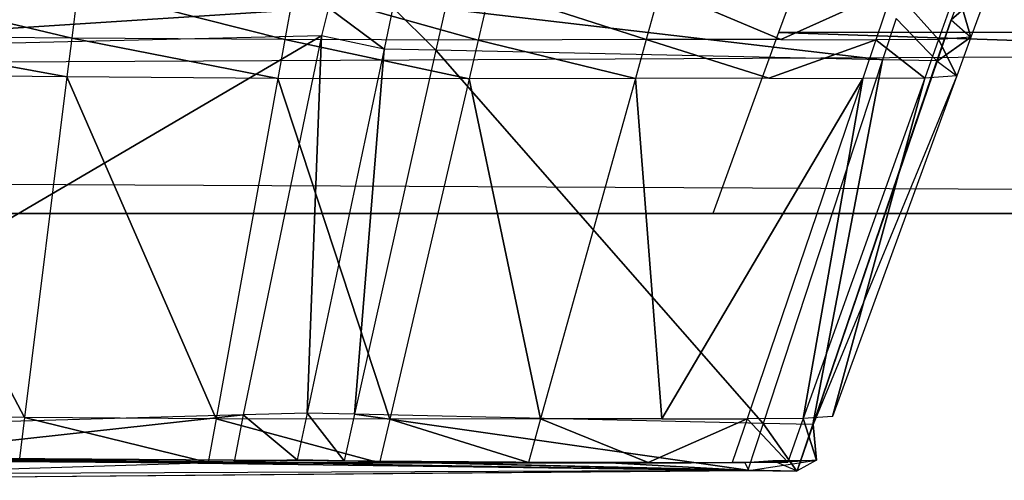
# Model space of a CAD drawing. Extents: x -0.356 to 0, y -0.372 to 0.
# Tile 21 of 32: x -0.06233 to -0.05334, y -0.37244 to -0.36823. Entities that reach past the tile are written whole.
import ezdxf

# ---------------------------------------------------------------- set-up
doc = ezdxf.new("R2010")
doc.units = 0
for name, color, linetype in [('L14_FRONTO_N_A714__0___REPLACEM', 7, 'CONTINUOUS'), ('L17_GRIFFO_N_A714__0___REPLACEM', 7, 'CONTINUOUS'), ('L20_GRIFF_N_A714__0___REPLACEMT', 7, 'CONTINUOUS'), ('L21_FRONTU_N_A714__0___REPLACEM', 7, 'CONTINUOUS')]:
    doc.layers.add(name, color=color, linetype=linetype)

msp = doc.modelspace()

# ---------------------------------------------------------------- linework, layer by layer
at = {"layer": 'L14_FRONTO_N_A714__0___REPLACEM', "color": 8}
for points, invisible_edges in [([(-0.006722, -0.368345, 0.856), (-0.349193, -0.352928, 0.856), (-0.349193, -0.368345, 0.856), (-0.006722, -0.368345, 0.856)], 13), ([(-0.349193, -0.352928, 0.856), (-0.006722, -0.368345, 0.856), (-0.006722, -0.352928, 0.856), (-0.349193, -0.352928, 0.856)], 14), ([(-0.049786, -0.352928, 0.521), (-0.006722, -0.368345, 0.521), (-0.055398, -0.368345, 0.521), (-0.049786, -0.352928, 0.521)], 13), ([(-0.006722, -0.37, 0.856), (-0.349193, -0.368345, 0.856), (-0.349193, -0.37, 0.856), (-0.006722, -0.37, 0.856)], 13), ([(-0.349193, -0.368345, 0.856), (-0.006722, -0.37, 0.856), (-0.006722, -0.368345, 0.856), (-0.349193, -0.368345, 0.856)], 14), ([(-0.055398, -0.368345, 0.521), (-0.006722, -0.37, 0.521), (-0.056, -0.37, 0.521), (-0.055398, -0.368345, 0.521)], 13), ([(-0.006722, -0.37, 0.521), (-0.055398, -0.368345, 0.521), (-0.006722, -0.368345, 0.521), (-0.006722, -0.37, 0.521)], 14), ([(-0.349193, -0.37, 0.85429), (-0.29, -0.37, 0.543), (-0.006722, -0.37, 0.85429), (-0.349193, -0.37, 0.85429)], 15), ([(-0.006722, -0.37, 0.856), (-0.349193, -0.37, 0.85429), (-0.006722, -0.37, 0.85429), (-0.006722, -0.37, 0.856)], 13), ([(-0.349193, -0.37, 0.85429), (-0.006722, -0.37, 0.856), (-0.349193, -0.37, 0.856), (-0.349193, -0.37, 0.85429)], 14), ([(-0.066, -0.37, 0.543), (-0.006722, -0.37, 0.85429), (-0.29, -0.37, 0.543), (-0.066, -0.37, 0.543)], 13), ([(-0.064049, -0.37, 0.542808), (-0.006722, -0.37, 0.85429), (-0.066, -0.37, 0.543), (-0.064049, -0.37, 0.542808)], 10), ([(-0.062173, -0.37, 0.542239), (-0.006722, -0.37, 0.85429), (-0.064049, -0.37, 0.542808), (-0.062173, -0.37, 0.542239)], 13), ([(-0.060444, -0.37, 0.541315), (-0.006722, -0.37, 0.85429), (-0.062173, -0.37, 0.542239), (-0.060444, -0.37, 0.541315)], 10), ([(-0.058929, -0.37, 0.540071), (-0.006722, -0.37, 0.85429), (-0.060444, -0.37, 0.541315), (-0.058929, -0.37, 0.540071)], 13), ([(-0.057685, -0.37, 0.538556), (-0.006722, -0.37, 0.85429), (-0.058929, -0.37, 0.540071), (-0.057685, -0.37, 0.538556)], 10), ([(-0.056761, -0.37, 0.536827), (-0.006722, -0.37, 0.85429), (-0.057685, -0.37, 0.538556), (-0.056761, -0.37, 0.536827)], 13), ([(-0.056192, -0.37, 0.534951), (-0.006722, -0.37, 0.85429), (-0.056761, -0.37, 0.536827), (-0.056192, -0.37, 0.534951)], 10), ([(-0.056, -0.37, 0.533), (-0.006722, -0.37, 0.85429), (-0.056192, -0.37, 0.534951), (-0.056, -0.37, 0.533)], 13), ([(-0.006722, -0.37, 0.85429), (-0.056, -0.37, 0.522415), (-0.006722, -0.37, 0.522415), (-0.006722, -0.37, 0.85429)], 13), ([(-0.056, -0.37, 0.522415), (-0.006722, -0.37, 0.85429), (-0.056, -0.37, 0.533), (-0.056, -0.37, 0.522415)], 10), ([(-0.006722, -0.37, 0.522415), (-0.056, -0.37, 0.521), (-0.006722, -0.37, 0.521), (-0.006722, -0.37, 0.522415)], 13), ([(-0.056, -0.37, 0.521), (-0.006722, -0.37, 0.522415), (-0.056, -0.37, 0.522415), (-0.056, -0.37, 0.521)], 14)]:
    msp.add_3dface(points, dxfattribs=dict(at, invisible_edges=invisible_edges))
at = {"layer": 'L17_GRIFFO_N_A714__0___REPLACEM', "color": 254}
for points, invisible_edges in [([(-0.053825, -0.368227, 0.519986), (-0.05365, -0.36777, 0.520291), (-0.053821, -0.368231, 0.520291), (-0.053825, -0.368227, 0.519986)], 13), ([(-0.053471, -0.367922, 0.533807), (-0.053821, -0.368231, 0.520291), (-0.05365, -0.36777, 0.520291), (-0.053471, -0.367922, 0.533807)], 14), ([(-0.061854, -0.368398, 0.545376), (-0.063891, -0.367915, 0.546119), (-0.06392, -0.36838, 0.545951), (-0.061854, -0.368398, 0.545376)], 13), ([(-0.063891, -0.367915, 0.546119), (-0.061854, -0.368398, 0.545376), (-0.061797, -0.367932, 0.545536), (-0.063891, -0.367915, 0.546119)], 14), ([(-0.059907, -0.368411, 0.544496), (-0.061797, -0.367932, 0.545536), (-0.061854, -0.368398, 0.545376), (-0.059907, -0.368411, 0.544496)], 13), ([(-0.061797, -0.367932, 0.545536), (-0.059907, -0.368411, 0.544496), (-0.059823, -0.367946, 0.544643), (-0.061797, -0.367932, 0.545536)], 14), ([(-0.058143, -0.368415, 0.543258), (-0.059823, -0.367946, 0.544643), (-0.059907, -0.368411, 0.544496), (-0.058143, -0.368415, 0.543258)], 13), ([(-0.059823, -0.367946, 0.544643), (-0.058143, -0.368415, 0.543258), (-0.058034, -0.36795, 0.543389), (-0.059823, -0.367946, 0.544643)], 14), ([(-0.056608, -0.368411, 0.541732), (-0.058034, -0.36795, 0.543389), (-0.058143, -0.368415, 0.543258), (-0.056608, -0.368411, 0.541732)], 13), ([(-0.058034, -0.36795, 0.543389), (-0.056608, -0.368411, 0.541732), (-0.056479, -0.367946, 0.541842), (-0.058034, -0.36795, 0.543389)], 14), ([(-0.055376, -0.368411, 0.53997), (-0.056479, -0.367946, 0.541842), (-0.056608, -0.368411, 0.541732), (-0.055376, -0.368411, 0.53997)], 13), ([(-0.056479, -0.367946, 0.541842), (-0.055376, -0.368411, 0.53997), (-0.05523, -0.367945, 0.540056), (-0.056479, -0.367946, 0.541842)], 14), ([(-0.055376, -0.368411, 0.53997), (-0.054351, -0.367947, 0.538074), (-0.05523, -0.367945, 0.540056), (-0.055376, -0.368411, 0.53997)], 14), ([(-0.054351, -0.367947, 0.538074), (-0.055376, -0.368411, 0.53997), (-0.054509, -0.368412, 0.538015), (-0.054351, -0.367947, 0.538074)], 13), ([(-0.053937, -0.36841, 0.535942), (-0.054351, -0.367947, 0.538074), (-0.054509, -0.368412, 0.538015), (-0.053937, -0.36841, 0.535942)], 13), ([(-0.054351, -0.367947, 0.538074), (-0.053937, -0.36841, 0.535942), (-0.053771, -0.367944, 0.535972), (-0.054351, -0.367947, 0.538074)], 14), ([(-0.053641, -0.368387, 0.533805), (-0.053771, -0.367944, 0.535972), (-0.053937, -0.36841, 0.535942), (-0.053641, -0.368387, 0.533805)], 13), ([(-0.053821, -0.368231, 0.520291), (-0.053471, -0.367922, 0.533807), (-0.053641, -0.368387, 0.533805), (-0.053821, -0.368231, 0.520291)], 13), ([(-0.053771, -0.367944, 0.535972), (-0.053641, -0.368387, 0.533805), (-0.053471, -0.367922, 0.533807), (-0.053771, -0.367944, 0.535972)], 14), ([(-0.059509, -0.36812, 0.519986), (-0.065743, -0.368524, 0.519986), (-0.065744, -0.36813, 0.519986), (-0.059509, -0.36812, 0.519986)], 13), ([(-0.065743, -0.368524, 0.519986), (-0.059509, -0.36812, 0.519986), (-0.059573, -0.368377, 0.519986), (-0.065743, -0.368524, 0.519986)], 14), ([(-0.059509, -0.36812, 0.519986), (-0.059002, -0.368497, 0.519986), (-0.059573, -0.368377, 0.519986), (-0.059509, -0.36812, 0.519986)], 13), ([(-0.059002, -0.368497, 0.519986), (-0.059509, -0.36812, 0.519986), (-0.058922, -0.368119, 0.519986), (-0.059002, -0.368497, 0.519986)], 14), ([(-0.058922, -0.368119, 0.519986), (-0.058529, -0.368507, 0.519986), (-0.059002, -0.368497, 0.519986), (-0.058922, -0.368119, 0.519986)], 13), ([(-0.058529, -0.368507, 0.519986), (-0.058922, -0.368119, 0.519986), (-0.058444, -0.368129, 0.519986), (-0.058529, -0.368507, 0.519986)], 14), ([(-0.058444, -0.368129, 0.519986), (-0.054449, -0.368594, 0.519986), (-0.058529, -0.368507, 0.519986), (-0.058444, -0.368129, 0.519986)], 13), ([(-0.054449, -0.368594, 0.519986), (-0.058444, -0.368129, 0.519986), (-0.054325, -0.368217, 0.519986), (-0.054449, -0.368594, 0.519986)], 14), ([(-0.054325, -0.368217, 0.519986), (-0.053954, -0.368605, 0.519986), (-0.054449, -0.368594, 0.519986), (-0.054325, -0.368217, 0.519986)], 13), ([(-0.053954, -0.368605, 0.519986), (-0.054325, -0.368217, 0.519986), (-0.053825, -0.368227, 0.519986), (-0.053954, -0.368605, 0.519986)], 14), ([(-0.053821, -0.368231, 0.520291), (-0.053954, -0.368605, 0.519986), (-0.053825, -0.368227, 0.519986), (-0.053821, -0.368231, 0.520291)], 14), ([(-0.053954, -0.368605, 0.519986), (-0.053821, -0.368231, 0.520291), (-0.05395, -0.368608, 0.520291), (-0.053954, -0.368605, 0.519986)], 13), ([(-0.053641, -0.368387, 0.533805), (-0.05395, -0.368608, 0.520291), (-0.053821, -0.368231, 0.520291), (-0.053641, -0.368387, 0.533805)], 14), ([(-0.059573, -0.368377, 0.519986), (-0.065735, -0.371989, 0.519986), (-0.065743, -0.368524, 0.519986), (-0.059573, -0.368377, 0.519986)], 13), ([(-0.065735, -0.371989, 0.519986), (-0.059573, -0.368377, 0.519986), (-0.060289, -0.371838, 0.519986), (-0.065735, -0.371989, 0.519986)], 14), ([(-0.061898, -0.368751, 0.545255), (-0.06392, -0.36838, 0.545951), (-0.063943, -0.368734, 0.545824), (-0.061898, -0.368751, 0.545255)], 13), ([(-0.06392, -0.36838, 0.545951), (-0.061898, -0.368751, 0.545255), (-0.061854, -0.368398, 0.545376), (-0.06392, -0.36838, 0.545951)], 14), ([(-0.059971, -0.368765, 0.544383), (-0.061854, -0.368398, 0.545376), (-0.061898, -0.368751, 0.545255), (-0.059971, -0.368765, 0.544383)], 13), ([(-0.061854, -0.368398, 0.545376), (-0.059971, -0.368765, 0.544383), (-0.059907, -0.368411, 0.544496), (-0.061854, -0.368398, 0.545376)], 14), ([(-0.059573, -0.368377, 0.519986), (-0.059705, -0.371822, 0.519986), (-0.060289, -0.371838, 0.519986), (-0.059573, -0.368377, 0.519986)], 13), ([(-0.058225, -0.368768, 0.543159), (-0.059907, -0.368411, 0.544496), (-0.059971, -0.368765, 0.544383), (-0.058225, -0.368768, 0.543159)], 13), ([(-0.059907, -0.368411, 0.544496), (-0.058225, -0.368768, 0.543159), (-0.058143, -0.368415, 0.543258), (-0.059907, -0.368411, 0.544496)], 14), ([(-0.059705, -0.371822, 0.519986), (-0.059573, -0.368377, 0.519986), (-0.059002, -0.368497, 0.519986), (-0.059705, -0.371822, 0.519986)], 14), ([(-0.056706, -0.368765, 0.541648), (-0.058143, -0.368415, 0.543258), (-0.058225, -0.368768, 0.543159), (-0.056706, -0.368765, 0.541648)], 13), ([(-0.058143, -0.368415, 0.543258), (-0.056706, -0.368765, 0.541648), (-0.056608, -0.368411, 0.541732), (-0.058143, -0.368415, 0.543258)], 14), ([(-0.055487, -0.368764, 0.539904), (-0.056608, -0.368411, 0.541732), (-0.056706, -0.368765, 0.541648), (-0.055487, -0.368764, 0.539904)], 13), ([(-0.056608, -0.368411, 0.541732), (-0.055487, -0.368764, 0.539904), (-0.055376, -0.368411, 0.53997), (-0.056608, -0.368411, 0.541732)], 14), ([(-0.055487, -0.368764, 0.539904), (-0.054509, -0.368412, 0.538015), (-0.055376, -0.368411, 0.53997), (-0.055487, -0.368764, 0.539904)], 14), ([(-0.054509, -0.368412, 0.538015), (-0.055487, -0.368764, 0.539904), (-0.054629, -0.368766, 0.53797), (-0.054509, -0.368412, 0.538015)], 13), ([(-0.054063, -0.368763, 0.535918), (-0.054509, -0.368412, 0.538015), (-0.054629, -0.368766, 0.53797), (-0.054063, -0.368763, 0.535918)], 13), ([(-0.054509, -0.368412, 0.538015), (-0.054063, -0.368763, 0.535918), (-0.053937, -0.36841, 0.535942), (-0.054509, -0.368412, 0.538015)], 14), ([(-0.05377, -0.368741, 0.533804), (-0.053937, -0.36841, 0.535942), (-0.054063, -0.368763, 0.535918), (-0.05377, -0.368741, 0.533804)], 13), ([(-0.05395, -0.368608, 0.520291), (-0.053641, -0.368387, 0.533805), (-0.05377, -0.368741, 0.533804), (-0.05395, -0.368608, 0.520291)], 13), ([(-0.053937, -0.36841, 0.535942), (-0.05377, -0.368741, 0.533804), (-0.053641, -0.368387, 0.533805), (-0.053937, -0.36841, 0.535942)], 14), ([(-0.059002, -0.368497, 0.519986), (-0.059272, -0.371832, 0.519986), (-0.059705, -0.371822, 0.519986), (-0.059002, -0.368497, 0.519986)], 13), ([(-0.059272, -0.371832, 0.519986), (-0.059002, -0.368497, 0.519986), (-0.058529, -0.368507, 0.519986), (-0.059272, -0.371832, 0.519986)], 14), ([(-0.058529, -0.368507, 0.519986), (-0.055539, -0.371916, 0.519986), (-0.059272, -0.371832, 0.519986), (-0.058529, -0.368507, 0.519986)], 13), ([(-0.055539, -0.371916, 0.519986), (-0.058529, -0.368507, 0.519986), (-0.054449, -0.368594, 0.519986), (-0.055539, -0.371916, 0.519986)], 14), ([(-0.054449, -0.368594, 0.519986), (-0.055086, -0.371926, 0.519986), (-0.055539, -0.371916, 0.519986), (-0.054449, -0.368594, 0.519986)], 13), ([(-0.055086, -0.371926, 0.519986), (-0.054449, -0.368594, 0.519986), (-0.053954, -0.368605, 0.519986), (-0.055086, -0.371926, 0.519986)], 14), ([(-0.053954, -0.368605, 0.519986), (-0.055082, -0.371925, 0.52029), (-0.055086, -0.371926, 0.519986), (-0.053954, -0.368605, 0.519986)], 13), ([(-0.055082, -0.371925, 0.52029), (-0.053954, -0.368605, 0.519986), (-0.05395, -0.368608, 0.520291), (-0.055082, -0.371925, 0.52029)], 14), ([(-0.05395, -0.368608, 0.520291), (-0.05377, -0.368741, 0.533804), (-0.055082, -0.371925, 0.52029), (-0.05395, -0.368608, 0.520291)], 14), ([(-0.062285, -0.371861, 0.544187), (-0.063943, -0.368734, 0.545824), (-0.064141, -0.371846, 0.544703), (-0.062285, -0.371861, 0.544187)], 13), ([(-0.063943, -0.368734, 0.545824), (-0.062285, -0.371861, 0.544187), (-0.061898, -0.368751, 0.545255), (-0.063943, -0.368734, 0.545824)], 14), ([(-0.060536, -0.371874, 0.543396), (-0.061898, -0.368751, 0.545255), (-0.062285, -0.371861, 0.544187), (-0.060536, -0.371874, 0.543396)], 13), ([(-0.061898, -0.368751, 0.545255), (-0.060536, -0.371874, 0.543396), (-0.059971, -0.368765, 0.544383), (-0.061898, -0.368751, 0.545255)], 14), ([(-0.05895, -0.371877, 0.542285), (-0.059971, -0.368765, 0.544383), (-0.060536, -0.371874, 0.543396), (-0.05895, -0.371877, 0.542285)], 13), ([(-0.059971, -0.368765, 0.544383), (-0.05895, -0.371877, 0.542285), (-0.058225, -0.368768, 0.543159), (-0.059971, -0.368765, 0.544383)], 14), ([(-0.057572, -0.371874, 0.540913), (-0.058225, -0.368768, 0.543159), (-0.05895, -0.371877, 0.542285), (-0.057572, -0.371874, 0.540913)], 13), ([(-0.058225, -0.368768, 0.543159), (-0.057572, -0.371874, 0.540913), (-0.056706, -0.368765, 0.541648), (-0.058225, -0.368768, 0.543159)], 14), ([(-0.056465, -0.371873, 0.53933), (-0.056706, -0.368765, 0.541648), (-0.057572, -0.371874, 0.540913), (-0.056465, -0.371873, 0.53933)], 13), ([(-0.056706, -0.368765, 0.541648), (-0.056465, -0.371873, 0.53933), (-0.055487, -0.368764, 0.539904), (-0.056706, -0.368765, 0.541648)], 14), ([(-0.056465, -0.371873, 0.53933), (-0.054629, -0.368766, 0.53797), (-0.055487, -0.368764, 0.539904), (-0.056465, -0.371873, 0.53933)], 14), ([(-0.054629, -0.368766, 0.53797), (-0.056465, -0.371873, 0.53933), (-0.055686, -0.371875, 0.537574), (-0.054629, -0.368766, 0.53797)], 13), ([(-0.055172, -0.371872, 0.535711), (-0.054629, -0.368766, 0.53797), (-0.055686, -0.371875, 0.537574), (-0.055172, -0.371872, 0.535711)], 13), ([(-0.054906, -0.371852, 0.533792), (-0.054063, -0.368763, 0.535918), (-0.055172, -0.371872, 0.535711), (-0.054906, -0.371852, 0.533792)], 13), ([(-0.054629, -0.368766, 0.53797), (-0.055172, -0.371872, 0.535711), (-0.054063, -0.368763, 0.535918), (-0.054629, -0.368766, 0.53797)], 14), ([(-0.05377, -0.368741, 0.533804), (-0.054906, -0.371852, 0.533792), (-0.055082, -0.371925, 0.52029), (-0.05377, -0.368741, 0.533804)], 14), ([(-0.054063, -0.368763, 0.535918), (-0.054906, -0.371852, 0.533792), (-0.05377, -0.368741, 0.533804), (-0.054063, -0.368763, 0.535918)], 14), ([(-0.060289, -0.371838, 0.519986), (-0.065734, -0.372433, 0.519986), (-0.065735, -0.371989, 0.519986), (-0.060289, -0.371838, 0.519986)], 13), ([(-0.065734, -0.372433, 0.519986), (-0.060289, -0.371838, 0.519986), (-0.060371, -0.372265, 0.519986), (-0.065734, -0.372433, 0.519986)], 14), ([(-0.064141, -0.371846, 0.544703), (-0.062334, -0.372259, 0.54405), (-0.062285, -0.371861, 0.544187), (-0.064141, -0.371846, 0.544703)], 14), ([(-0.060608, -0.372272, 0.543269), (-0.062285, -0.371861, 0.544187), (-0.062334, -0.372259, 0.54405), (-0.060608, -0.372272, 0.543269)], 13), ([(-0.062285, -0.371861, 0.544187), (-0.060608, -0.372272, 0.543269), (-0.060536, -0.371874, 0.543396), (-0.062285, -0.371861, 0.544187)], 14), ([(-0.060289, -0.371838, 0.519986), (-0.059795, -0.372247, 0.519986), (-0.060371, -0.372265, 0.519986), (-0.060289, -0.371838, 0.519986)], 13), ([(-0.059795, -0.372247, 0.519986), (-0.060289, -0.371838, 0.519986), (-0.059705, -0.371822, 0.519986), (-0.059795, -0.372247, 0.519986)], 14), ([(-0.059705, -0.371822, 0.519986), (-0.059367, -0.372257, 0.519986), (-0.059795, -0.372247, 0.519986), (-0.059705, -0.371822, 0.519986)], 13), ([(-0.059367, -0.372257, 0.519986), (-0.059705, -0.371822, 0.519986), (-0.059272, -0.371832, 0.519986), (-0.059367, -0.372257, 0.519986)], 14), ([(-0.059272, -0.371832, 0.519986), (-0.055679, -0.372341, 0.519986), (-0.059367, -0.372257, 0.519986), (-0.059272, -0.371832, 0.519986)], 13), ([(-0.055679, -0.372341, 0.519986), (-0.059272, -0.371832, 0.519986), (-0.055539, -0.371916, 0.519986), (-0.055679, -0.372341, 0.519986)], 14), ([(-0.055172, -0.371872, 0.535711), (-0.055051, -0.37225, 0.533791), (-0.054906, -0.371852, 0.533792), (-0.055172, -0.371872, 0.535711)], 14), ([(-0.055051, -0.37225, 0.533791), (-0.055082, -0.371925, 0.52029), (-0.054906, -0.371852, 0.533792), (-0.055051, -0.37225, 0.533791)], 14), ([(-0.059043, -0.372275, 0.542173), (-0.060536, -0.371874, 0.543396), (-0.060608, -0.372272, 0.543269), (-0.059043, -0.372275, 0.542173)], 13), ([(-0.060536, -0.371874, 0.543396), (-0.059043, -0.372275, 0.542173), (-0.05895, -0.371877, 0.542285), (-0.060536, -0.371874, 0.543396)], 14), ([(-0.057682, -0.372272, 0.540819), (-0.05895, -0.371877, 0.542285), (-0.059043, -0.372275, 0.542173), (-0.057682, -0.372272, 0.540819)], 13), ([(-0.05895, -0.371877, 0.542285), (-0.057682, -0.372272, 0.540819), (-0.057572, -0.371874, 0.540913), (-0.05895, -0.371877, 0.542285)], 14), ([(-0.05659, -0.372271, 0.539256), (-0.057572, -0.371874, 0.540913), (-0.057682, -0.372272, 0.540819), (-0.05659, -0.372271, 0.539256)], 13), ([(-0.057572, -0.371874, 0.540913), (-0.05659, -0.372271, 0.539256), (-0.056465, -0.371873, 0.53933), (-0.057572, -0.371874, 0.540913)], 14), ([(-0.05659, -0.372271, 0.539256), (-0.055686, -0.371875, 0.537574), (-0.056465, -0.371873, 0.53933), (-0.05659, -0.372271, 0.539256)], 14), ([(-0.055686, -0.371875, 0.537574), (-0.05659, -0.372271, 0.539256), (-0.055821, -0.372273, 0.537523), (-0.055686, -0.371875, 0.537574)], 13), ([(-0.055314, -0.37227, 0.535685), (-0.055686, -0.371875, 0.537574), (-0.055821, -0.372273, 0.537523), (-0.055314, -0.37227, 0.535685)], 13), ([(-0.055686, -0.371875, 0.537574), (-0.055314, -0.37227, 0.535685), (-0.055172, -0.371872, 0.535711), (-0.055686, -0.371875, 0.537574)], 14), ([(-0.055539, -0.371916, 0.519986), (-0.055231, -0.372351, 0.519986), (-0.055679, -0.372341, 0.519986), (-0.055539, -0.371916, 0.519986)], 13), ([(-0.055231, -0.372351, 0.519986), (-0.055539, -0.371916, 0.519986), (-0.055086, -0.371926, 0.519986), (-0.055231, -0.372351, 0.519986)], 14), ([(-0.055051, -0.37225, 0.533791), (-0.055172, -0.371872, 0.535711), (-0.055314, -0.37227, 0.535685), (-0.055051, -0.37225, 0.533791)], 13), ([(-0.055086, -0.371926, 0.519986), (-0.055227, -0.372349, 0.52029), (-0.055231, -0.372351, 0.519986), (-0.055086, -0.371926, 0.519986)], 13), ([(-0.055082, -0.371925, 0.52029), (-0.055051, -0.37225, 0.533791), (-0.055227, -0.372349, 0.52029), (-0.055082, -0.371925, 0.52029)], 13), ([(-0.055227, -0.372349, 0.52029), (-0.055086, -0.371926, 0.519986), (-0.055082, -0.371925, 0.52029), (-0.055227, -0.372349, 0.52029)], 14), ([(-0.065696, -0.372214, 0.544337), (-0.065839, -0.372389, 0.541306), (-0.05567, -0.372344, 0.520292), (-0.065696, -0.372214, 0.544337)], 14), ([(-0.065696, -0.372214, 0.544337), (-0.0593, -0.372278, 0.541866), (-0.06247, -0.372262, 0.543675), (-0.065696, -0.372214, 0.544337)], 14), ([(-0.065696, -0.372214, 0.544337), (-0.056938, -0.372274, 0.53906), (-0.0593, -0.372278, 0.541866), (-0.065696, -0.372214, 0.544337)], 14), ([(-0.065696, -0.372214, 0.544337), (-0.05567, -0.372344, 0.520292), (-0.056938, -0.372274, 0.53906), (-0.065696, -0.372214, 0.544337)], 14), ([(-0.060371, -0.372265, 0.519986), (-0.05567, -0.372344, 0.520292), (-0.065734, -0.372433, 0.519986), (-0.060371, -0.372265, 0.519986)], 14), ([(-0.06247, -0.372262, 0.543675), (-0.060608, -0.372272, 0.543269), (-0.062334, -0.372259, 0.54405), (-0.06247, -0.372262, 0.543675)], 14), ([(-0.060608, -0.372272, 0.543269), (-0.06247, -0.372262, 0.543675), (-0.060806, -0.372275, 0.542922), (-0.060608, -0.372272, 0.543269)], 13), ([(-0.06247, -0.372262, 0.543675), (-0.0593, -0.372278, 0.541866), (-0.060806, -0.372275, 0.542922), (-0.06247, -0.372262, 0.543675)], 14), ([(-0.060806, -0.372275, 0.542922), (-0.059043, -0.372275, 0.542173), (-0.060608, -0.372272, 0.543269), (-0.060806, -0.372275, 0.542922)], 14), ([(-0.059043, -0.372275, 0.542173), (-0.060806, -0.372275, 0.542922), (-0.0593, -0.372278, 0.541866), (-0.059043, -0.372275, 0.542173)], 13), ([(-0.05567, -0.372344, 0.520292), (-0.060371, -0.372265, 0.519986), (-0.059795, -0.372247, 0.519986), (-0.05567, -0.372344, 0.520292)], 13), ([(-0.059367, -0.372257, 0.519986), (-0.05567, -0.372344, 0.520292), (-0.059795, -0.372247, 0.519986), (-0.059367, -0.372257, 0.519986)], 13), ([(-0.05567, -0.372344, 0.520292), (-0.059367, -0.372257, 0.519986), (-0.055679, -0.372341, 0.519986), (-0.05567, -0.372344, 0.520292)], 14), ([(-0.057682, -0.372272, 0.540819), (-0.0593, -0.372278, 0.541866), (-0.057988, -0.372275, 0.540562), (-0.057682, -0.372272, 0.540819)], 13), ([(-0.0593, -0.372278, 0.541866), (-0.057682, -0.372272, 0.540819), (-0.059043, -0.372275, 0.542173), (-0.0593, -0.372278, 0.541866)], 14), ([(-0.0593, -0.372278, 0.541866), (-0.056938, -0.372274, 0.53906), (-0.057988, -0.372275, 0.540562), (-0.0593, -0.372278, 0.541866)], 14), ([(-0.05659, -0.372271, 0.539256), (-0.057988, -0.372275, 0.540562), (-0.056938, -0.372274, 0.53906), (-0.05659, -0.372271, 0.539256)], 13), ([(-0.057988, -0.372275, 0.540562), (-0.05659, -0.372271, 0.539256), (-0.057682, -0.372272, 0.540819), (-0.057988, -0.372275, 0.540562)], 14), ([(-0.056938, -0.372274, 0.53906), (-0.055821, -0.372273, 0.537523), (-0.05659, -0.372271, 0.539256), (-0.056938, -0.372274, 0.53906)], 14), ([(-0.055821, -0.372273, 0.537523), (-0.056938, -0.372274, 0.53906), (-0.056197, -0.372276, 0.537389), (-0.055821, -0.372273, 0.537523)], 13), ([(-0.056938, -0.372274, 0.53906), (-0.055705, -0.372273, 0.535605), (-0.056197, -0.372276, 0.537389), (-0.056938, -0.372274, 0.53906)], 14), ([(-0.056938, -0.372274, 0.53906), (-0.05567, -0.372344, 0.520292), (-0.055705, -0.372273, 0.535605), (-0.056938, -0.372274, 0.53906)], 14), ([(-0.055314, -0.37227, 0.535685), (-0.056197, -0.372276, 0.537389), (-0.055705, -0.372273, 0.535605), (-0.055314, -0.37227, 0.535685)], 13), ([(-0.056197, -0.372276, 0.537389), (-0.055314, -0.37227, 0.535685), (-0.055821, -0.372273, 0.537523), (-0.056197, -0.372276, 0.537389)], 14), ([(-0.055051, -0.37225, 0.533791), (-0.055705, -0.372273, 0.535605), (-0.05545, -0.372253, 0.533766), (-0.055051, -0.37225, 0.533791)], 13), ([(-0.055705, -0.372273, 0.535605), (-0.055051, -0.37225, 0.533791), (-0.055314, -0.37227, 0.535685), (-0.055705, -0.372273, 0.535605)], 14), ([(-0.055705, -0.372273, 0.535605), (-0.05567, -0.372344, 0.520292), (-0.05545, -0.372253, 0.533766), (-0.055705, -0.372273, 0.535605)], 14), ([(-0.055051, -0.37225, 0.533791), (-0.05567, -0.372344, 0.520292), (-0.055227, -0.372349, 0.52029), (-0.055051, -0.37225, 0.533791)], 13), ([(-0.05567, -0.372344, 0.520292), (-0.055051, -0.37225, 0.533791), (-0.05545, -0.372253, 0.533766), (-0.05567, -0.372344, 0.520292)], 14), ([(-0.065839, -0.372389, 0.541306), (-0.06573, -0.372435, 0.520323), (-0.05567, -0.372344, 0.520292), (-0.065839, -0.372389, 0.541306)], 14), ([(-0.06573, -0.372435, 0.520323), (-0.065734, -0.372433, 0.519986), (-0.05567, -0.372344, 0.520292), (-0.06573, -0.372435, 0.520323)], 14), ([(-0.055231, -0.372351, 0.519986), (-0.05567, -0.372344, 0.520292), (-0.055679, -0.372341, 0.519986), (-0.055231, -0.372351, 0.519986)], 13), ([(-0.05567, -0.372344, 0.520292), (-0.055231, -0.372351, 0.519986), (-0.055227, -0.372349, 0.52029), (-0.05567, -0.372344, 0.520292)], 14)]:
    msp.add_3dface(points, dxfattribs=dict(at, invisible_edges=invisible_edges))
at = {"layer": 'L20_GRIFF_N_A714__0___REPLACEMT', "color": 254}
for points, invisible_edges in [([(-0.05365, -0.36777, 0.516709), (-0.053825, -0.368227, 0.517014), (-0.053821, -0.368231, 0.516709), (-0.05365, -0.36777, 0.516709)], 13), ([(-0.053821, -0.368231, 0.516709), (-0.053471, -0.367922, 0.503193), (-0.05365, -0.36777, 0.516709), (-0.053821, -0.368231, 0.516709)], 14), ([(-0.063891, -0.367915, 0.490881), (-0.061854, -0.368398, 0.491624), (-0.06392, -0.36838, 0.491049), (-0.063891, -0.367915, 0.490881)], 13), ([(-0.061854, -0.368398, 0.491624), (-0.063891, -0.367915, 0.490881), (-0.061797, -0.367932, 0.491464), (-0.061854, -0.368398, 0.491624)], 14), ([(-0.061797, -0.367932, 0.491464), (-0.059907, -0.368411, 0.492505), (-0.061854, -0.368398, 0.491624), (-0.061797, -0.367932, 0.491464)], 13), ([(-0.059907, -0.368411, 0.492505), (-0.061797, -0.367932, 0.491464), (-0.059823, -0.367946, 0.492357), (-0.059907, -0.368411, 0.492505)], 14), ([(-0.059823, -0.367946, 0.492357), (-0.058143, -0.368415, 0.493742), (-0.059907, -0.368411, 0.492505), (-0.059823, -0.367946, 0.492357)], 13), ([(-0.058143, -0.368415, 0.493742), (-0.059823, -0.367946, 0.492357), (-0.058034, -0.36795, 0.493611), (-0.058143, -0.368415, 0.493742)], 14), ([(-0.058034, -0.36795, 0.493611), (-0.056608, -0.368411, 0.495269), (-0.058143, -0.368415, 0.493742), (-0.058034, -0.36795, 0.493611)], 13), ([(-0.056608, -0.368411, 0.495269), (-0.058034, -0.36795, 0.493611), (-0.056479, -0.367946, 0.495159), (-0.056608, -0.368411, 0.495269)], 14), ([(-0.056479, -0.367946, 0.495159), (-0.055376, -0.368411, 0.49703), (-0.056608, -0.368411, 0.495269), (-0.056479, -0.367946, 0.495159)], 13), ([(-0.055376, -0.368411, 0.49703), (-0.056479, -0.367946, 0.495159), (-0.05523, -0.367945, 0.496945), (-0.055376, -0.368411, 0.49703)], 14), ([(-0.054351, -0.367947, 0.498926), (-0.055376, -0.368411, 0.49703), (-0.05523, -0.367945, 0.496945), (-0.054351, -0.367947, 0.498926)], 14), ([(-0.055376, -0.368411, 0.49703), (-0.054351, -0.367947, 0.498926), (-0.054509, -0.368412, 0.498985), (-0.055376, -0.368411, 0.49703)], 13), ([(-0.054351, -0.367947, 0.498926), (-0.053937, -0.36841, 0.501058), (-0.054509, -0.368412, 0.498985), (-0.054351, -0.367947, 0.498926)], 13), ([(-0.053937, -0.36841, 0.501058), (-0.054351, -0.367947, 0.498926), (-0.053771, -0.367944, 0.501028), (-0.053937, -0.36841, 0.501058)], 14), ([(-0.053771, -0.367944, 0.501028), (-0.053641, -0.368387, 0.503195), (-0.053937, -0.36841, 0.501058), (-0.053771, -0.367944, 0.501028)], 13), ([(-0.053471, -0.367922, 0.503193), (-0.053821, -0.368231, 0.516709), (-0.053641, -0.368387, 0.503195), (-0.053471, -0.367922, 0.503193)], 13), ([(-0.053641, -0.368387, 0.503195), (-0.053771, -0.367944, 0.501028), (-0.053471, -0.367922, 0.503193), (-0.053641, -0.368387, 0.503195)], 14), ([(-0.065743, -0.368524, 0.517014), (-0.059509, -0.36812, 0.517014), (-0.065744, -0.36813, 0.517014), (-0.065743, -0.368524, 0.517014)], 13), ([(-0.059509, -0.36812, 0.517014), (-0.065743, -0.368524, 0.517014), (-0.059573, -0.368377, 0.517014), (-0.059509, -0.36812, 0.517014)], 14), ([(-0.059002, -0.368497, 0.517014), (-0.059509, -0.36812, 0.517014), (-0.059573, -0.368377, 0.517014), (-0.059002, -0.368497, 0.517014)], 13), ([(-0.059509, -0.36812, 0.517014), (-0.059002, -0.368497, 0.517014), (-0.058922, -0.368119, 0.517014), (-0.059509, -0.36812, 0.517014)], 14), ([(-0.058529, -0.368507, 0.517014), (-0.058922, -0.368119, 0.517014), (-0.059002, -0.368497, 0.517014), (-0.058529, -0.368507, 0.517014)], 13), ([(-0.058922, -0.368119, 0.517014), (-0.058529, -0.368507, 0.517014), (-0.058444, -0.368129, 0.517014), (-0.058922, -0.368119, 0.517014)], 14), ([(-0.054449, -0.368594, 0.517014), (-0.058444, -0.368129, 0.517014), (-0.058529, -0.368507, 0.517014), (-0.054449, -0.368594, 0.517014)], 13), ([(-0.058444, -0.368129, 0.517014), (-0.054449, -0.368594, 0.517014), (-0.054325, -0.368217, 0.517014), (-0.058444, -0.368129, 0.517014)], 14), ([(-0.053954, -0.368605, 0.517014), (-0.054325, -0.368217, 0.517014), (-0.054449, -0.368594, 0.517014), (-0.053954, -0.368605, 0.517014)], 13), ([(-0.054325, -0.368217, 0.517014), (-0.053954, -0.368605, 0.517014), (-0.053825, -0.368227, 0.517014), (-0.054325, -0.368217, 0.517014)], 14), ([(-0.053954, -0.368605, 0.517014), (-0.053821, -0.368231, 0.516709), (-0.053825, -0.368227, 0.517014), (-0.053954, -0.368605, 0.517014)], 14), ([(-0.053821, -0.368231, 0.516709), (-0.053954, -0.368605, 0.517014), (-0.05395, -0.368608, 0.51671), (-0.053821, -0.368231, 0.516709)], 13), ([(-0.05395, -0.368608, 0.51671), (-0.053641, -0.368387, 0.503195), (-0.053821, -0.368231, 0.516709), (-0.05395, -0.368608, 0.51671)], 14), ([(-0.065735, -0.371989, 0.517014), (-0.059573, -0.368377, 0.517014), (-0.065743, -0.368524, 0.517014), (-0.065735, -0.371989, 0.517014)], 13), ([(-0.059573, -0.368377, 0.517014), (-0.065735, -0.371989, 0.517014), (-0.060289, -0.371838, 0.517014), (-0.059573, -0.368377, 0.517014)], 14), ([(-0.06392, -0.36838, 0.491049), (-0.061898, -0.368751, 0.491745), (-0.063943, -0.368734, 0.491176), (-0.06392, -0.36838, 0.491049)], 13), ([(-0.061898, -0.368751, 0.491745), (-0.06392, -0.36838, 0.491049), (-0.061854, -0.368398, 0.491624), (-0.061898, -0.368751, 0.491745)], 14), ([(-0.061854, -0.368398, 0.491624), (-0.059971, -0.368765, 0.492617), (-0.061898, -0.368751, 0.491745), (-0.061854, -0.368398, 0.491624)], 13), ([(-0.059971, -0.368765, 0.492617), (-0.061854, -0.368398, 0.491624), (-0.059907, -0.368411, 0.492505), (-0.059971, -0.368765, 0.492617)], 14), ([(-0.059705, -0.371822, 0.517014), (-0.059573, -0.368377, 0.517014), (-0.060289, -0.371838, 0.517014), (-0.059705, -0.371822, 0.517014)], 13), ([(-0.059907, -0.368411, 0.492505), (-0.058225, -0.368768, 0.493841), (-0.059971, -0.368765, 0.492617), (-0.059907, -0.368411, 0.492505)], 13), ([(-0.058225, -0.368768, 0.493841), (-0.059907, -0.368411, 0.492505), (-0.058143, -0.368415, 0.493742), (-0.058225, -0.368768, 0.493841)], 14), ([(-0.059573, -0.368377, 0.517014), (-0.059705, -0.371822, 0.517014), (-0.059002, -0.368497, 0.517014), (-0.059573, -0.368377, 0.517014)], 14), ([(-0.058143, -0.368415, 0.493742), (-0.056706, -0.368765, 0.495352), (-0.058225, -0.368768, 0.493841), (-0.058143, -0.368415, 0.493742)], 13), ([(-0.056706, -0.368765, 0.495352), (-0.058143, -0.368415, 0.493742), (-0.056608, -0.368411, 0.495269), (-0.056706, -0.368765, 0.495352)], 14), ([(-0.056608, -0.368411, 0.495269), (-0.055487, -0.368764, 0.497096), (-0.056706, -0.368765, 0.495352), (-0.056608, -0.368411, 0.495269)], 13), ([(-0.055487, -0.368764, 0.497096), (-0.056608, -0.368411, 0.495269), (-0.055376, -0.368411, 0.49703), (-0.055487, -0.368764, 0.497096)], 14), ([(-0.054509, -0.368412, 0.498985), (-0.055487, -0.368764, 0.497096), (-0.055376, -0.368411, 0.49703), (-0.054509, -0.368412, 0.498985)], 14), ([(-0.055487, -0.368764, 0.497096), (-0.054509, -0.368412, 0.498985), (-0.054629, -0.368766, 0.49903), (-0.055487, -0.368764, 0.497096)], 13), ([(-0.054509, -0.368412, 0.498985), (-0.054063, -0.368763, 0.501082), (-0.054629, -0.368766, 0.49903), (-0.054509, -0.368412, 0.498985)], 13), ([(-0.054063, -0.368763, 0.501082), (-0.054509, -0.368412, 0.498985), (-0.053937, -0.36841, 0.501058), (-0.054063, -0.368763, 0.501082)], 14), ([(-0.053937, -0.36841, 0.501058), (-0.05377, -0.368741, 0.503196), (-0.054063, -0.368763, 0.501082), (-0.053937, -0.36841, 0.501058)], 13), ([(-0.053641, -0.368387, 0.503195), (-0.05395, -0.368608, 0.51671), (-0.05377, -0.368741, 0.503196), (-0.053641, -0.368387, 0.503195)], 13), ([(-0.05377, -0.368741, 0.503196), (-0.053937, -0.36841, 0.501058), (-0.053641, -0.368387, 0.503195), (-0.05377, -0.368741, 0.503196)], 14), ([(-0.059272, -0.371832, 0.517014), (-0.059002, -0.368497, 0.517014), (-0.059705, -0.371822, 0.517014), (-0.059272, -0.371832, 0.517014)], 13), ([(-0.059002, -0.368497, 0.517014), (-0.059272, -0.371832, 0.517014), (-0.058529, -0.368507, 0.517014), (-0.059002, -0.368497, 0.517014)], 14), ([(-0.055539, -0.371916, 0.517014), (-0.058529, -0.368507, 0.517014), (-0.059272, -0.371832, 0.517014), (-0.055539, -0.371916, 0.517014)], 13), ([(-0.058529, -0.368507, 0.517014), (-0.055539, -0.371916, 0.517014), (-0.054449, -0.368594, 0.517014), (-0.058529, -0.368507, 0.517014)], 14), ([(-0.055086, -0.371926, 0.517014), (-0.054449, -0.368594, 0.517014), (-0.055539, -0.371916, 0.517014), (-0.055086, -0.371926, 0.517014)], 13), ([(-0.054449, -0.368594, 0.517014), (-0.055086, -0.371926, 0.517014), (-0.053954, -0.368605, 0.517014), (-0.054449, -0.368594, 0.517014)], 14), ([(-0.055082, -0.371925, 0.51671), (-0.053954, -0.368605, 0.517014), (-0.055086, -0.371926, 0.517014), (-0.055082, -0.371925, 0.51671)], 13), ([(-0.053954, -0.368605, 0.517014), (-0.055082, -0.371925, 0.51671), (-0.05395, -0.368608, 0.51671), (-0.053954, -0.368605, 0.517014)], 14), ([(-0.05395, -0.368608, 0.51671), (-0.055082, -0.371925, 0.51671), (-0.05377, -0.368741, 0.503196), (-0.05395, -0.368608, 0.51671)], 14), ([(-0.063943, -0.368734, 0.491176), (-0.062285, -0.371861, 0.492813), (-0.064141, -0.371846, 0.492297), (-0.063943, -0.368734, 0.491176)], 13), ([(-0.062285, -0.371861, 0.492813), (-0.063943, -0.368734, 0.491176), (-0.061898, -0.368751, 0.491745), (-0.062285, -0.371861, 0.492813)], 14), ([(-0.061898, -0.368751, 0.491745), (-0.060536, -0.371874, 0.493604), (-0.062285, -0.371861, 0.492813), (-0.061898, -0.368751, 0.491745)], 13), ([(-0.060536, -0.371874, 0.493604), (-0.061898, -0.368751, 0.491745), (-0.059971, -0.368765, 0.492617), (-0.060536, -0.371874, 0.493604)], 14), ([(-0.059971, -0.368765, 0.492617), (-0.05895, -0.371877, 0.494716), (-0.060536, -0.371874, 0.493604), (-0.059971, -0.368765, 0.492617)], 13), ([(-0.05895, -0.371877, 0.494716), (-0.059971, -0.368765, 0.492617), (-0.058225, -0.368768, 0.493841), (-0.05895, -0.371877, 0.494716)], 14), ([(-0.058225, -0.368768, 0.493841), (-0.057572, -0.371874, 0.496087), (-0.05895, -0.371877, 0.494716), (-0.058225, -0.368768, 0.493841)], 13), ([(-0.057572, -0.371874, 0.496087), (-0.058225, -0.368768, 0.493841), (-0.056706, -0.368765, 0.495352), (-0.057572, -0.371874, 0.496087)], 14), ([(-0.056706, -0.368765, 0.495352), (-0.056465, -0.371873, 0.49767), (-0.057572, -0.371874, 0.496087), (-0.056706, -0.368765, 0.495352)], 13), ([(-0.056465, -0.371873, 0.49767), (-0.056706, -0.368765, 0.495352), (-0.055487, -0.368764, 0.497096), (-0.056465, -0.371873, 0.49767)], 14), ([(-0.054629, -0.368766, 0.49903), (-0.056465, -0.371873, 0.49767), (-0.055487, -0.368764, 0.497096), (-0.054629, -0.368766, 0.49903)], 14), ([(-0.056465, -0.371873, 0.49767), (-0.054629, -0.368766, 0.49903), (-0.055686, -0.371875, 0.499426), (-0.056465, -0.371873, 0.49767)], 13), ([(-0.054629, -0.368766, 0.49903), (-0.055172, -0.371872, 0.501289), (-0.055686, -0.371875, 0.499426), (-0.054629, -0.368766, 0.49903)], 13), ([(-0.054063, -0.368763, 0.501082), (-0.054906, -0.371852, 0.503208), (-0.055172, -0.371872, 0.501289), (-0.054063, -0.368763, 0.501082)], 13), ([(-0.055172, -0.371872, 0.501289), (-0.054629, -0.368766, 0.49903), (-0.054063, -0.368763, 0.501082), (-0.055172, -0.371872, 0.501289)], 14), ([(-0.05377, -0.368741, 0.503196), (-0.055082, -0.371925, 0.51671), (-0.054906, -0.371852, 0.503208), (-0.05377, -0.368741, 0.503196)], 14), ([(-0.054906, -0.371852, 0.503208), (-0.054063, -0.368763, 0.501082), (-0.05377, -0.368741, 0.503196), (-0.054906, -0.371852, 0.503208)], 14), ([(-0.065734, -0.372433, 0.517014), (-0.060289, -0.371838, 0.517014), (-0.065735, -0.371989, 0.517014), (-0.065734, -0.372433, 0.517014)], 13), ([(-0.060289, -0.371838, 0.517014), (-0.065734, -0.372433, 0.517014), (-0.060371, -0.372265, 0.517014), (-0.060289, -0.371838, 0.517014)], 14), ([(-0.062334, -0.372259, 0.49295), (-0.064141, -0.371846, 0.492297), (-0.062285, -0.371861, 0.492813), (-0.062334, -0.372259, 0.49295)], 14), ([(-0.062285, -0.371861, 0.492813), (-0.060608, -0.372272, 0.493731), (-0.062334, -0.372259, 0.49295), (-0.062285, -0.371861, 0.492813)], 13), ([(-0.060608, -0.372272, 0.493731), (-0.062285, -0.371861, 0.492813), (-0.060536, -0.371874, 0.493604), (-0.060608, -0.372272, 0.493731)], 14), ([(-0.059795, -0.372247, 0.517014), (-0.060289, -0.371838, 0.517014), (-0.060371, -0.372265, 0.517014), (-0.059795, -0.372247, 0.517014)], 13), ([(-0.060289, -0.371838, 0.517014), (-0.059795, -0.372247, 0.517014), (-0.059705, -0.371822, 0.517014), (-0.060289, -0.371838, 0.517014)], 14), ([(-0.059367, -0.372257, 0.517014), (-0.059705, -0.371822, 0.517014), (-0.059795, -0.372247, 0.517014), (-0.059367, -0.372257, 0.517014)], 13), ([(-0.059705, -0.371822, 0.517014), (-0.059367, -0.372257, 0.517014), (-0.059272, -0.371832, 0.517014), (-0.059705, -0.371822, 0.517014)], 14), ([(-0.055679, -0.372341, 0.517014), (-0.059272, -0.371832, 0.517014), (-0.059367, -0.372257, 0.517014), (-0.055679, -0.372341, 0.517014)], 13), ([(-0.059272, -0.371832, 0.517014), (-0.055679, -0.372341, 0.517014), (-0.055539, -0.371916, 0.517014), (-0.059272, -0.371832, 0.517014)], 14), ([(-0.055051, -0.37225, 0.503209), (-0.055172, -0.371872, 0.501289), (-0.054906, -0.371852, 0.503208), (-0.055051, -0.37225, 0.503209)], 14), ([(-0.055082, -0.371925, 0.51671), (-0.055051, -0.37225, 0.503209), (-0.054906, -0.371852, 0.503208), (-0.055082, -0.371925, 0.51671)], 14), ([(-0.060536, -0.371874, 0.493604), (-0.059043, -0.372275, 0.494828), (-0.060608, -0.372272, 0.493731), (-0.060536, -0.371874, 0.493604)], 13), ([(-0.059043, -0.372275, 0.494828), (-0.060536, -0.371874, 0.493604), (-0.05895, -0.371877, 0.494716), (-0.059043, -0.372275, 0.494828)], 14), ([(-0.05895, -0.371877, 0.494716), (-0.057682, -0.372272, 0.496181), (-0.059043, -0.372275, 0.494828), (-0.05895, -0.371877, 0.494716)], 13), ([(-0.057682, -0.372272, 0.496181), (-0.05895, -0.371877, 0.494716), (-0.057572, -0.371874, 0.496087), (-0.057682, -0.372272, 0.496181)], 14), ([(-0.057572, -0.371874, 0.496087), (-0.05659, -0.372271, 0.497744), (-0.057682, -0.372272, 0.496181), (-0.057572, -0.371874, 0.496087)], 13), ([(-0.05659, -0.372271, 0.497744), (-0.057572, -0.371874, 0.496087), (-0.056465, -0.371873, 0.49767), (-0.05659, -0.372271, 0.497744)], 14), ([(-0.055686, -0.371875, 0.499426), (-0.05659, -0.372271, 0.497744), (-0.056465, -0.371873, 0.49767), (-0.055686, -0.371875, 0.499426)], 14), ([(-0.05659, -0.372271, 0.497744), (-0.055686, -0.371875, 0.499426), (-0.055821, -0.372273, 0.499477), (-0.05659, -0.372271, 0.497744)], 13), ([(-0.055686, -0.371875, 0.499426), (-0.055314, -0.37227, 0.501315), (-0.055821, -0.372273, 0.499477), (-0.055686, -0.371875, 0.499426)], 13), ([(-0.055314, -0.37227, 0.501315), (-0.055686, -0.371875, 0.499426), (-0.055172, -0.371872, 0.501289), (-0.055314, -0.37227, 0.501315)], 14), ([(-0.055231, -0.372351, 0.517014), (-0.055539, -0.371916, 0.517014), (-0.055679, -0.372341, 0.517014), (-0.055231, -0.372351, 0.517014)], 13), ([(-0.055539, -0.371916, 0.517014), (-0.055231, -0.372351, 0.517014), (-0.055086, -0.371926, 0.517014), (-0.055539, -0.371916, 0.517014)], 14), ([(-0.055172, -0.371872, 0.501289), (-0.055051, -0.37225, 0.503209), (-0.055314, -0.37227, 0.501315), (-0.055172, -0.371872, 0.501289)], 13), ([(-0.055227, -0.372349, 0.51671), (-0.055086, -0.371926, 0.517014), (-0.055231, -0.372351, 0.517014), (-0.055227, -0.372349, 0.51671)], 13), ([(-0.055051, -0.37225, 0.503209), (-0.055082, -0.371925, 0.51671), (-0.055227, -0.372349, 0.51671), (-0.055051, -0.37225, 0.503209)], 13), ([(-0.055086, -0.371926, 0.517014), (-0.055227, -0.372349, 0.51671), (-0.055082, -0.371925, 0.51671), (-0.055086, -0.371926, 0.517014)], 14), ([(-0.05567, -0.372344, 0.516708), (-0.065839, -0.372389, 0.495694), (-0.065696, -0.372214, 0.492663), (-0.05567, -0.372344, 0.516708)], 14), ([(-0.0593, -0.372278, 0.495134), (-0.065696, -0.372214, 0.492663), (-0.06247, -0.372262, 0.493325), (-0.0593, -0.372278, 0.495134)], 14), ([(-0.056938, -0.372274, 0.49794), (-0.065696, -0.372214, 0.492663), (-0.0593, -0.372278, 0.495134), (-0.056938, -0.372274, 0.49794)], 14), ([(-0.05567, -0.372344, 0.516708), (-0.065696, -0.372214, 0.492663), (-0.056938, -0.372274, 0.49794), (-0.05567, -0.372344, 0.516708)], 14), ([(-0.059795, -0.372247, 0.517014), (-0.065734, -0.372433, 0.517014), (-0.05567, -0.372344, 0.516708), (-0.059795, -0.372247, 0.517014)], 13), ([(-0.065734, -0.372433, 0.517014), (-0.059795, -0.372247, 0.517014), (-0.060371, -0.372265, 0.517014), (-0.065734, -0.372433, 0.517014)], 14), ([(-0.060608, -0.372272, 0.493731), (-0.06247, -0.372262, 0.493325), (-0.062334, -0.372259, 0.49295), (-0.060608, -0.372272, 0.493731)], 13), ([(-0.06247, -0.372262, 0.493325), (-0.060608, -0.372272, 0.493731), (-0.060806, -0.372275, 0.494078), (-0.06247, -0.372262, 0.493325)], 14), ([(-0.0593, -0.372278, 0.495134), (-0.06247, -0.372262, 0.493325), (-0.060806, -0.372275, 0.494078), (-0.0593, -0.372278, 0.495134)], 14), ([(-0.059043, -0.372275, 0.494828), (-0.060806, -0.372275, 0.494078), (-0.060608, -0.372272, 0.493731), (-0.059043, -0.372275, 0.494828)], 13), ([(-0.060806, -0.372275, 0.494078), (-0.059043, -0.372275, 0.494828), (-0.0593, -0.372278, 0.495134), (-0.060806, -0.372275, 0.494078)], 14), ([(-0.05567, -0.372344, 0.516708), (-0.059367, -0.372257, 0.517014), (-0.059795, -0.372247, 0.517014), (-0.05567, -0.372344, 0.516708)], 13), ([(-0.059367, -0.372257, 0.517014), (-0.05567, -0.372344, 0.516708), (-0.055679, -0.372341, 0.517014), (-0.059367, -0.372257, 0.517014)], 14), ([(-0.057682, -0.372272, 0.496181), (-0.0593, -0.372278, 0.495134), (-0.059043, -0.372275, 0.494828), (-0.057682, -0.372272, 0.496181)], 13), ([(-0.0593, -0.372278, 0.495134), (-0.057682, -0.372272, 0.496181), (-0.057988, -0.372275, 0.496438), (-0.0593, -0.372278, 0.495134)], 14), ([(-0.056938, -0.372274, 0.49794), (-0.0593, -0.372278, 0.495134), (-0.057988, -0.372275, 0.496438), (-0.056938, -0.372274, 0.49794)], 14), ([(-0.05659, -0.372271, 0.497744), (-0.057988, -0.372275, 0.496438), (-0.057682, -0.372272, 0.496181), (-0.05659, -0.372271, 0.497744)], 13), ([(-0.057988, -0.372275, 0.496438), (-0.05659, -0.372271, 0.497744), (-0.056938, -0.372274, 0.49794), (-0.057988, -0.372275, 0.496438)], 14), ([(-0.055821, -0.372273, 0.499477), (-0.056938, -0.372274, 0.49794), (-0.05659, -0.372271, 0.497744), (-0.055821, -0.372273, 0.499477)], 13), ([(-0.056938, -0.372274, 0.49794), (-0.055821, -0.372273, 0.499477), (-0.056197, -0.372276, 0.499611), (-0.056938, -0.372274, 0.49794)], 14), ([(-0.055705, -0.372273, 0.501396), (-0.056938, -0.372274, 0.49794), (-0.056197, -0.372276, 0.499611), (-0.055705, -0.372273, 0.501396)], 14), ([(-0.05567, -0.372344, 0.516708), (-0.056938, -0.372274, 0.49794), (-0.055705, -0.372273, 0.501396), (-0.05567, -0.372344, 0.516708)], 14), ([(-0.055314, -0.37227, 0.501315), (-0.056197, -0.372276, 0.499611), (-0.055821, -0.372273, 0.499477), (-0.055314, -0.37227, 0.501315)], 13), ([(-0.056197, -0.372276, 0.499611), (-0.055314, -0.37227, 0.501315), (-0.055705, -0.372273, 0.501396), (-0.056197, -0.372276, 0.499611)], 14), ([(-0.055051, -0.37225, 0.503209), (-0.055705, -0.372273, 0.501396), (-0.055314, -0.37227, 0.501315), (-0.055051, -0.37225, 0.503209)], 13), ([(-0.055705, -0.372273, 0.501396), (-0.055051, -0.37225, 0.503209), (-0.05545, -0.372253, 0.503234), (-0.055705, -0.372273, 0.501396)], 14), ([(-0.05567, -0.372344, 0.516708), (-0.055705, -0.372273, 0.501396), (-0.05545, -0.372253, 0.503234), (-0.05567, -0.372344, 0.516708)], 14), ([(-0.05545, -0.372253, 0.503234), (-0.055227, -0.372349, 0.51671), (-0.05567, -0.372344, 0.516708), (-0.05545, -0.372253, 0.503234)], 14), ([(-0.055227, -0.372349, 0.51671), (-0.05545, -0.372253, 0.503234), (-0.055051, -0.37225, 0.503209), (-0.055227, -0.372349, 0.51671)], 13), ([(-0.05567, -0.372344, 0.516708), (-0.06573, -0.372435, 0.516677), (-0.065839, -0.372389, 0.495694), (-0.05567, -0.372344, 0.516708)], 14), ([(-0.065734, -0.372433, 0.517014), (-0.06573, -0.372435, 0.516677), (-0.05567, -0.372344, 0.516708), (-0.065734, -0.372433, 0.517014)], 14), ([(-0.055227, -0.372349, 0.51671), (-0.055679, -0.372341, 0.517014), (-0.05567, -0.372344, 0.516708), (-0.055227, -0.372349, 0.51671)], 13), ([(-0.055679, -0.372341, 0.517014), (-0.055227, -0.372349, 0.51671), (-0.055231, -0.372351, 0.517014), (-0.055679, -0.372341, 0.517014)], 14)]:
    msp.add_3dface(points, dxfattribs=dict(at, invisible_edges=invisible_edges))
at = {"layer": 'L21_FRONTU_N_A714__0___REPLACEM', "color": 8}
for points, invisible_edges in [([(-0.006722, -0.352928, 0.002), (-0.349193, -0.368345, 0.002), (-0.349193, -0.352928, 0.002), (-0.006722, -0.352928, 0.002)], 13), ([(-0.349193, -0.368345, 0.002), (-0.006722, -0.352928, 0.002), (-0.006722, -0.368345, 0.002), (-0.349193, -0.368345, 0.002)], 14), ([(-0.006722, -0.368345, 0.516), (-0.049786, -0.352928, 0.516), (-0.055398, -0.368345, 0.516), (-0.006722, -0.368345, 0.516)], 13), ([(-0.006722, -0.368345, 0.002), (-0.349193, -0.37, 0.002), (-0.349193, -0.368345, 0.002), (-0.006722, -0.368345, 0.002)], 13), ([(-0.349193, -0.37, 0.002), (-0.006722, -0.368345, 0.002), (-0.006722, -0.37, 0.002), (-0.349193, -0.37, 0.002)], 14), ([(-0.006722, -0.37, 0.516), (-0.055398, -0.368345, 0.516), (-0.056, -0.37, 0.516), (-0.006722, -0.37, 0.516)], 13), ([(-0.055398, -0.368345, 0.516), (-0.006722, -0.37, 0.516), (-0.006722, -0.368345, 0.516), (-0.055398, -0.368345, 0.516)], 14), ([(-0.006722, -0.37, 0.514586), (-0.349193, -0.37, 0.00371), (-0.006722, -0.37, 0.00371), (-0.006722, -0.37, 0.514586)], 13), ([(-0.349193, -0.37, 0.00371), (-0.006722, -0.37, 0.514586), (-0.062173, -0.37, 0.494761), (-0.349193, -0.37, 0.00371)], 10), ([(-0.349193, -0.37, 0.00371), (-0.062173, -0.37, 0.494761), (-0.064049, -0.37, 0.494192), (-0.349193, -0.37, 0.00371)], 13), ([(-0.006722, -0.37, 0.00371), (-0.349193, -0.37, 0.002), (-0.006722, -0.37, 0.002), (-0.006722, -0.37, 0.00371)], 13), ([(-0.349193, -0.37, 0.002), (-0.006722, -0.37, 0.00371), (-0.349193, -0.37, 0.00371), (-0.349193, -0.37, 0.002)], 14), ([(-0.062173, -0.37, 0.494761), (-0.006722, -0.37, 0.514586), (-0.060444, -0.37, 0.495685), (-0.062173, -0.37, 0.494761)], 13), ([(-0.060444, -0.37, 0.495685), (-0.006722, -0.37, 0.514586), (-0.058929, -0.37, 0.496929), (-0.060444, -0.37, 0.495685)], 10), ([(-0.058929, -0.37, 0.496929), (-0.006722, -0.37, 0.514586), (-0.057685, -0.37, 0.498444), (-0.058929, -0.37, 0.496929)], 13), ([(-0.057685, -0.37, 0.498444), (-0.006722, -0.37, 0.514586), (-0.056761, -0.37, 0.500173), (-0.057685, -0.37, 0.498444)], 10), ([(-0.056761, -0.37, 0.500173), (-0.006722, -0.37, 0.514586), (-0.056192, -0.37, 0.502049), (-0.056761, -0.37, 0.500173)], 13), ([(-0.056192, -0.37, 0.502049), (-0.006722, -0.37, 0.514586), (-0.056, -0.37, 0.504), (-0.056192, -0.37, 0.502049)], 10), ([(-0.056, -0.37, 0.504), (-0.006722, -0.37, 0.514586), (-0.056, -0.37, 0.514586), (-0.056, -0.37, 0.504)], 13), ([(-0.006722, -0.37, 0.516), (-0.056, -0.37, 0.514586), (-0.006722, -0.37, 0.514586), (-0.006722, -0.37, 0.516)], 13), ([(-0.056, -0.37, 0.514586), (-0.006722, -0.37, 0.516), (-0.056, -0.37, 0.516), (-0.056, -0.37, 0.514586)], 14)]:
    msp.add_3dface(points, dxfattribs=dict(at, invisible_edges=invisible_edges))

doc.saveas('drawing.dxf')
